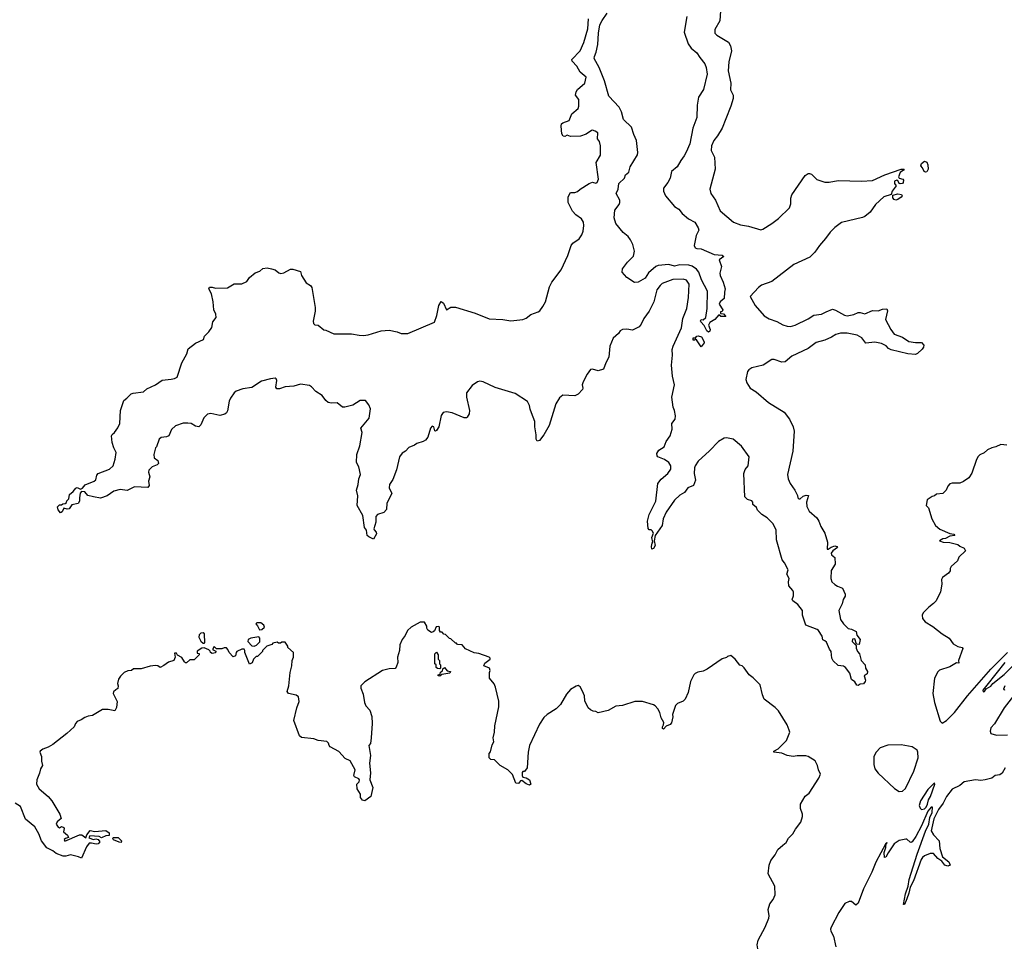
# Model space of a CAD drawing. Extents: x 2239831 to 2395310, y 665973 to 772585.
# Tile 6 of 144: x 2261157 to 2270057, y 694171 to 702546. Entities that reach past the tile are written whole.
import ezdxf

# ---------------------------------------------------------------- set-up
doc = ezdxf.new("R2010")
doc.units = 0

msp = doc.modelspace()

# ---------------------------------------------------------------- linework, layer by layer
at = {"layer": '0CON20XD'}
for points in [[(2267185.8, 702575), (2267163.2, 702435), (2267198.5, 702328.5), (2267225, 702288.8), (2267277.5, 702247.5), (2267303.6, 702203.6), (2267348.5, 702148.5), (2267361.8, 702115), (2267370.9, 702055), (2267338.4, 701915), (2267293.8, 701846.2), (2267278.8, 701775), (2267277.4, 701662.6), (2267239.7, 701565), (2267214.2, 701425), (2267181.6, 701348.4), (2267163.8, 701315), (2267131.5, 701275), (2267100.4, 701215), (2267046.8, 701175), (2267037.5, 701115), (2267015, 701074.3), (2266976.8, 701025), (2266974.7, 700995), (2266995, 700955.5), (2267075, 700857.8), (2267114.5, 700835), (2267145.9, 700795.9), (2267203.1, 700745), (2267260, 700715), (2267290, 700665), (2267295.7, 700645), (2267271.1, 700595), (2267254.4, 700505), (2267262, 700485), (2267277.1, 700477.1), (2267316, 700476), (2267435, 700424.4), (2267505, 700419.2), (2267522.5, 700405), (2267480, 700375), (2267499.4, 700315), (2267485.4, 700255), (2267486.9, 700235), (2267514.4, 700175), (2267533.1, 700115), (2267527.1, 700082.9), (2267523.1, 700025), (2267489.2, 699995), (2267480, 699975), (2267512.5, 699925), (2267505, 699910), (2267490, 699905), (2267491.7, 699891.7), (2267517, 699887), (2267540, 699865), (2267493.3, 699863.3), (2267475, 699880), (2267441.2, 699835), (2267395, 699810), (2267382.5, 699785), (2267397.9, 699745), (2267395, 699731.2), (2267383.3, 699723.3), (2267367.5, 699735), (2267345, 699783.3), (2267312.5, 699815), (2267310, 699825), (2267315, 699836.2), (2267335, 699833.3), (2267359.2, 699855), (2267370, 699935), (2267373.7, 700093.7), (2267318.6, 700195), (2267294.2, 700265), (2267275, 700290.4), (2267235, 700317.3), (2267205, 700327.7), (2267125, 700330), (2267075, 700319.1), (2267025, 700333.8), (2266926.6, 700323.4), (2266905.7, 700314.3), (2266841.4, 700258.6), (2266810.7, 700209.3), (2266746.5, 700173.5), (2266715, 700172), (2266644.8, 700214.8), (2266602.4, 700265), (2266605, 700292.9), (2266651.5, 700355), (2266705, 700410), (2266713.8, 700455), (2266698.2, 700515), (2266678.5, 700555), (2266655.7, 700585.8), (2266611.7, 700621.7), (2266544.7, 700704.7), (2266529.6, 700755), (2266535, 700826), (2266575.3, 700874.7), (2266581.1, 700895), (2266580.6, 700915), (2266549.4, 700975), (2266566.5, 701013.5), (2266573.4, 701066.6), (2266622.5, 701115), (2266631.9, 701145), (2266661.7, 701168.3), (2266674.7, 701215), (2266741.3, 701325), (2266743.9, 701345), (2266730.4, 701455), (2266707.9, 701507.9), (2266685.7, 701575.7), (2266615, 701645.5), (2266595, 701714.2), (2266574.7, 701755), (2266481.5, 701855), (2266442.9, 701995), (2266395, 702113.5), (2266348.8, 702195), (2266351.4, 702215), (2266368.3, 702251.7), (2266382.7, 702322.7), (2266388.8, 702425), (2266401.1, 702498.9), (2266420.5, 702539.5), (2266468.1, 702605)], [(2267490, 702625), (2267484, 702535), (2267441.2, 702458.8), (2267441.2, 702425), (2267457.5, 702405), (2267562, 702342), (2267580.5, 702310.5), (2267589.2, 702265), (2267565.7, 702165), (2267560.8, 702085), (2267583.9, 701973.9), (2267581.7, 701911.7), (2267606.2, 701865), (2267606, 701835), (2267586, 701765), (2267540.7, 701650.7), (2267506, 701565), (2267464.3, 701495.7), (2267431.2, 701455), (2267410, 701405), (2267406.7, 701365), (2267435.8, 701305), (2267444.1, 701195.9), (2267394, 701015), (2267402.5, 700975), (2267446.7, 700915), (2267489.3, 700819.3), (2267610, 700715), (2267670.9, 700690.9), (2267745, 700680.8), (2267855, 700648), (2267875, 700653.8), (2267955, 700704.2), (2268015, 700748.8), (2268114.1, 700845.9), (2268128.3, 700881.7), (2268126.4, 700933.6), (2268136.4, 700963.6), (2268255, 701137.5), (2268283, 701157), (2268297, 701157), (2268315, 701150), (2268363, 701103), (2268435, 701076.7), (2268473, 701077), (2268555, 701093.3), (2268765, 701088), (2268865, 701092), (2268977.5, 701145), (2269125, 701196.2), (2269150, 701195), (2269146.2, 701185), (2269115.8, 701164.2), (2269098.8, 701125), (2269105, 701112.5), (2269138.8, 701105), (2269144, 701095), (2269142, 701075), (2269135, 701066.2), (2269115, 701061.2), (2269106.2, 701066.2), (2269094, 701094), (2269085, 701096), (2269063.8, 701086.2), (2269063.3, 701065), (2269078.8, 701045), (2269044.3, 700995), (2269033.3, 700966.7), (2268967.5, 700945), (2268892.5, 700875), (2268845, 700807.5), (2268795, 700767.5), (2268775, 700757.5), (2268585, 700713.8), (2268525, 700668.8), (2268481.2, 700625), (2268440.9, 700569.1), (2268385, 700506.7), (2268343.3, 700445), (2268299.1, 700400.9), (2268155, 700334.4), (2267955, 700181.2), (2267863, 700147), (2267835, 700126.7), (2267760, 700045), (2267805, 699963.3), (2267885, 699868.8), (2267932.1, 699842.1), (2267999.1, 699819.1), (2268055, 699787.1), (2268095, 699775.6), (2268125, 699773.3), (2268165, 699786.5), (2268285, 699843.8), (2268335, 699876.2), (2268405.3, 699884.7), (2268445, 699906.9), (2268505, 699928.6), (2268531.1, 699921.1), (2268612.5, 699875), (2268635, 699870), (2268695, 699882.5), (2268735, 699899.2), (2268755, 699900), (2268795, 699888.6), (2268865, 699917.8), (2268915.6, 699914.4), (2268955, 699928.9), (2268995, 699932.5), (2269000, 699915), (2268982.5, 699835), (2269030, 699745), (2269060, 699705), (2269135, 699678.1), (2269195, 699637.5), (2269255, 699629.2), (2269309.3, 699629.3), (2269330, 699605), (2269327.5, 699585), (2269315, 699567.5), (2269271.2, 699528.8), (2269255, 699521.2), (2269185, 699525.8), (2269033.4, 699563.4), (2269010, 699575), (2268987.3, 699597.3), (2268945, 699618.8), (2268885, 699631.2), (2268805, 699622.5), (2268769.7, 699669.7), (2268726.7, 699695), (2268635, 699711.5), (2268575, 699712.9), (2268535, 699701.4), (2268494.2, 699675.8), (2268435, 699650), (2268355, 699628), (2268285, 699573.1), (2268135, 699505.8), (2268075, 699454.2), (2268045, 699449.4), (2267976.1, 699473.9), (2267955, 699473.8), (2267875.9, 699424.1), (2267775, 699400), (2267748.3, 699381.7), (2267736.7, 699365), (2267720, 699295), (2267728.8, 699265), (2267760.8, 699215), (2267812.4, 699182.4), (2267925, 699086), (2268067.7, 698997.7), (2268116, 698935), (2268147.3, 698867.3), (2268155.8, 698825.8), (2268145.7, 698645), (2268096.2, 698435), (2268104.2, 698395), (2268122, 698355), (2268163.6, 698293.6), (2268187, 698247), (2268190, 698225), (2268200, 698215), (2268210, 698215), (2268239.2, 698240.8), (2268265, 698247.5), (2268287.5, 698245), (2268267.5, 698185), (2268272.5, 698145), (2268292.5, 698105), (2268362.5, 698045), (2268380, 698015), (2268397.5, 697965), (2268433.3, 697905), (2268457.5, 697825), (2268455, 697760), (2268465, 697760), (2268490.5, 697779.5), (2268525, 697789.2), (2268542.5, 697785), (2268547.5, 697775), (2268506.7, 697745), (2268490, 697725), (2268495, 697710), (2268523.3, 697685), (2268528.6, 697625), (2268493, 697567), (2268488.8, 697495), (2268496.4, 697466.4), (2268525, 697440), (2268547.5, 697425), (2268595, 697407.5), (2268617.5, 697355), (2268617.5, 697335), (2268600, 697305), (2268592, 697265), (2268560, 697205), (2268575.8, 697125), (2268602, 697085)], [(2266212.5, 700565), (2266237.7, 700602.3), (2266250, 700635), (2266256.7, 700685), (2266252.5, 700715), (2266233.3, 700745), (2266182.1, 700782.1), (2266154.4, 700814.4), (2266112.9, 700895), (2266113.8, 700943.8), (2266135, 700982.9), (2266175, 700984), (2266197.7, 700992.3), (2266222.5, 701015), (2266305, 701066.7), (2266335, 701077.5), (2266365, 701070), (2266377.5, 701075), (2266387.5, 701105), (2266367.5, 701255), (2266407, 701323), (2266407.5, 701405), (2266397.5, 701445), (2266378.3, 701468.3), (2266382.5, 701525), (2266359.5, 701539.5), (2266335, 701548.8), (2266325, 701546.2), (2266277.7, 701512.3), (2266225, 701494), (2266135, 701491.2), (2266105, 701502.5), (2266085, 701490), (2266070, 701495), (2266056.7, 701515), (2266050, 701585), (2266054.2, 701605), (2266064.5, 701615.5), (2266123.8, 701635), (2266147.5, 701695), (2266205.8, 701745), (2266211.4, 701765), (2266209.4, 701825), (2266181.2, 701865), (2266185.8, 701894.2), (2266198.8, 701915), (2266265, 701972.5), (2266277, 702027), (2266222.1, 702072.1), (2266192, 702125), (2266151.2, 702171.2), (2266146.7, 702185), (2266222, 702265), (2266255, 702340), (2266290.7, 702465), (2266298.4, 702555)], [(2269345, 701169.1), (2269332.2, 701175), (2269318.3, 701208.3), (2269302.9, 701225), (2269307.5, 701245), (2269335, 701268.8), (2269355, 701258.8), (2269366.7, 701235), (2269368.5, 701195), (2269355, 701171.8), (2269345, 701169.1)], [(2269075, 700914.4), (2269060.2, 700920.2), (2269047.5, 700935), (2269049.3, 700960.7), (2269095, 700971.4), (2269126.2, 700965), (2269132.5, 700955), (2269125, 700941.4), (2269095, 700920), (2269075, 700914.4)], [(2268602, 697085), (2268645, 697043.8), (2268675, 697037.5), (2268717.5, 697015), (2268723, 696983), (2268752.5, 696945), (2268745, 696900), (2268721.7, 696901.7), (2268705, 696950), (2268683.6, 696946.4), (2268682.5, 696925), (2268718.3, 696888.3), (2268717.5, 696865), (2268730, 696835), (2268746.7, 696815), (2268763.3, 696755), (2268797.5, 696715), (2268802.5, 696685), (2268820, 696655), (2268817.5, 696635), (2268790, 696615), (2268802.5, 696575), (2268800, 696565), (2268785, 696542.5), (2268755, 696538.8), (2268735, 696527.5), (2268725, 696530), (2268705, 696562.5), (2268673.9, 696583.9), (2268660.7, 696640.7), (2268620.9, 696690.9), (2268601.9, 696701.9), (2268555, 696709.2), (2268510.5, 696750.5), (2268497.5, 696775), (2268491.2, 696835), (2268475.8, 696855.8), (2268448.8, 696918.8), (2268435, 696932.5), (2268415, 696940), (2268410, 696975), (2268377.5, 697025), (2268365.8, 697035.8), (2268262.5, 697075), (2268233.3, 697165), (2268233.3, 697205), (2268189.5, 697259.5), (2268143.6, 697293.6), (2268137.5, 697305), (2268151.7, 697338.3), (2268151.7, 697371.7), (2268146.4, 697386.4), (2268108.3, 697428.3), (2268106.7, 697465), (2268113.3, 697495), (2268091.2, 697535), (2268102.5, 697575), (2268068.3, 697638.3), (2268050, 697665), (2267997.5, 697845), (2267994, 697935), (2267965, 697992.5), (2267912.5, 698045), (2267865, 698072.5), (2267825, 698112.5), (2267816.4, 698136.4), (2267782.5, 698165), (2267782.5, 698185), (2267775, 698197.5), (2267735, 698210), (2267712.5, 698235), (2267702.5, 698445), (2267715, 698480), (2267742.5, 698515), (2267750, 698595), (2267682.4, 698692.4), (2267605, 698756.2), (2267545, 698768), (2267525, 698764), (2267473.3, 698735), (2267392.1, 698647.9), (2267289.2, 698555), (2267262, 698515), (2267255.8, 698495), (2267254, 698445), (2267263.8, 698385), (2267247.5, 698335), (2267196.7, 698315), (2267165, 698273.3), (2267125, 698250), (2267075, 698203.3), (2267000.6, 698095), (2266972.7, 698035), (2266965.3, 697974.7), (2266902, 697885), (2266892.5, 697835), (2266899.2, 697795), (2266885, 697767.5), (2266870, 697760), (2266866.7, 697785), (2266872, 697815), (2266880, 697825), (2266870, 697865), (2266884.2, 697905), (2266875, 697926), (2266865, 697934), (2266845, 697936.7), (2266836.1, 697946.1), (2266832.5, 698015), (2266845.6, 698075), (2266907.5, 698195), (2266923.8, 698355), (2266955, 698394), (2267016.4, 698443.6), (2267040.8, 698485), (2267040.8, 698515), (2267025, 698543.8), (2266985, 698570.8), (2266925, 698594), (2266917.5, 698605), (2266915.7, 698625), (2266935, 698654.2), (2266982, 698685), (2267000, 698735), (2267035.7, 698785), (2267055.7, 698845), (2267052, 698895), (2267082, 698935), (2267084, 698965), (2267076.7, 699013.3), (2267064, 699045), (2267051.1, 699135), (2267075.7, 699245.7), (2267057.5, 699325), (2267046.9, 699425), (2267056.9, 699515), (2267055.6, 699565), (2267061.9, 699595), (2267138.3, 699761.7), (2267150, 699845), (2267185.6, 699935), (2267202.2, 700035), (2267208.1, 700155), (2267185, 700192.5), (2267155, 700200), (2267061.7, 700198.3), (2266965, 700160.8), (2266945.8, 700145), (2266917.1, 700105), (2266888.9, 699995), (2266873.9, 699966.1), (2266847.2, 699912.8), (2266796.7, 699845), (2266774.6, 699795), (2266755, 699771.1), (2266695, 699739.2), (2266645, 699748), (2266604.4, 699745.6), (2266585, 699733.8), (2266568.7, 699711.3), (2266520.9, 699669.1), (2266491.4, 699595), (2266480.6, 699495), (2266454.2, 699445), (2266433.9, 699386.1), (2266385, 699373.3), (2266335, 699386.2), (2266317, 699383), (2266285, 699342.5), (2266248.3, 699271.7), (2266241.2, 699245), (2266246.7, 699215), (2266242.5, 699205), (2266205, 699162.5), (2266175, 699147.5), (2266065, 699152.5), (2266035, 699127.5), (2266004, 699075), (2265941.2, 698878.8), (2265895, 698792.5), (2265855, 698742.5), (2265835, 698737.5), (2265823.6, 698753.6), (2265826.4, 698793.6), (2265813.3, 698865), (2265813.3, 698915), (2265783.8, 698993.8), (2265770, 699025), (2265765, 699060), (2265746.4, 699096.4), (2265636.1, 699166.1), (2265455, 699221.2), (2265345, 699274), (2265315, 699278), (2265295, 699273.8), (2265245, 699238.8), (2265196.2, 699175), (2265194, 699135), (2265221.2, 699015), (2265218.8, 698985), (2265202.5, 698955), (2265195, 698947.5), (2265175, 698946.7), (2265065, 698993.8), (2265015, 699002), (2264985, 698996.2), (2264965, 698968.8), (2264946.4, 698865), (2264925, 698832.5), (2264915, 698826.7), (2264910.5, 698830.5), (2264898.8, 698865), (2264885, 698873.3), (2264868.8, 698855), (2264845.9, 698774.1), (2264823.9, 698746.1), (2264805, 698733.3), (2264745, 698716.7), (2264725, 698700), (2264675, 698678.8), (2264645, 698646.7), (2264615, 698628.8), (2264590, 698595), (2264562.3, 698477.7), (2264529.1, 698390.9), (2264500, 698345), (2264496.7, 698315), (2264520, 698265), (2264475, 698177.5), (2264471.1, 698118.9), (2264448.2, 698091.8), (2264390, 698075), (2264376.7, 698055), (2264376.4, 698003.6), (2264357.5, 697945), (2264360, 697935), (2264380, 697915), (2264381.7, 697898.3), (2264355, 697850), (2264311.7, 697871.7), (2264297.5, 697885), (2264291.7, 697931.7), (2264272.5, 697955), (2264256.7, 698065), (2264208, 698155), (2264211.7, 698241.7), (2264200, 698295), (2264215.9, 698344.1), (2264221.2, 698395), (2264238.6, 698435), (2264221.2, 698505), (2264200, 698545), (2264202.5, 698615), (2264231.9, 698695), (2264251.4, 698815), (2264240.8, 698855), (2264316, 698945), (2264328.3, 699028.3), (2264313.8, 699065), (2264283, 699103), (2264235, 699102.9), (2264167.4, 699062.6), (2264095, 699042.9), (2264075, 699042.9), (2264025, 699082.9), (2263975, 699078.8), (2263945, 699087.5), (2263923.5, 699105), (2263889.7, 699149.7), (2263834.8, 699184.8), (2263795, 699228.5), (2263775, 699239.6), (2263695, 699250.8), (2263634.6, 699234.6), (2263555, 699228.5), (2263505, 699209.5), (2263479.4, 699209.4), (2263470.6, 699225), (2263481.4, 699285), (2263475, 699301.2), (2263465, 699306.7), (2263425, 699301.5), (2263342.2, 699277.8), (2263255, 699222.5), (2263175, 699208.8), (2263112.3, 699187.7), (2263094.4, 699175), (2263061.1, 699125), (2263050.9, 699099.1), (2263035, 699011.2), (2263025, 698991.4), (2263010.6, 698979.4), (2262965, 698968.5), (2262885, 698985.8), (2262855, 698980), (2262821.3, 698948.7), (2262794.2, 698885.8), (2262775, 698867.5), (2262745, 698873.3), (2262705, 698897.1), (2262675, 698900), (2262635, 698900), (2262565, 698875.7), (2262528.3, 698841.7), (2262504.1, 698785.9), (2262485, 698776.2), (2262435, 698770), (2262417.5, 698755), (2262393.6, 698686.4), (2262383.3, 698675), (2262370, 698615), (2262373.3, 698585), (2262405, 698562.5), (2262411.2, 698535), (2262398.3, 698521.7), (2262355, 698503.8), (2262323.3, 698475), (2262321.2, 698455), (2262333.8, 698415), (2262320, 698375), (2262326.2, 698335), (2262313.6, 698316.4), (2262195, 698324), (2262128.3, 698291.7), (2262065, 698298.6), (2262006.7, 698283.3), (2261947.7, 698242.3), (2261887.9, 698222.1), (2261824, 698234), (2261772.5, 698245), (2261745, 698280), (2261715, 698282.5), (2261703, 698267), (2261696, 698225), (2261698.6, 698195), (2261685, 698172.9), (2261627.5, 698162.5), (2261603.9, 698126.1), (2261585, 698122), (2261555, 698130), (2261540.7, 698099.3), (2261525, 698087.5), (2261503.3, 698115), (2261498.3, 698141.7), (2261515, 698160), (2261535, 698160), (2261545, 698170), (2261567, 698173), (2261578.3, 698181.7), (2261583, 698197), (2261600, 698215), (2261607.5, 698255), (2261639.2, 698280.8), (2261665, 698312.5), (2261675, 698316.7), (2261707, 698303), (2261725, 698312.5), (2261749.3, 698340.7), (2261830, 698375), (2261845, 698387.5), (2261855, 698430), (2261866.1, 698443.9), (2261967.5, 698485), (2262000, 698515), (2262020, 698575), (2262027.5, 698635), (2262006.2, 698675), (2261992.5, 698725), (2261986.7, 698785), (2261992, 698798), (2262014, 698816), (2262044.1, 698855.9), (2262062, 698895), (2262066.4, 699013.6), (2262096.4, 699103.6), (2262125.9, 699124.1), (2262163.3, 699165), (2262181.2, 699171.2), (2262275, 699183.8), (2262305, 699210.8), (2262385, 699246.9), (2262445, 699289.4), (2262524.2, 699295.8), (2262557.3, 699302.7), (2262580, 699315), (2262622, 699445), (2262666.2, 699525), (2262679.5, 699570.5), (2262746.4, 699623.6), (2262816.7, 699655), (2262827.5, 699685), (2262866.4, 699723.6), (2262892.5, 699765), (2262902.5, 699815), (2262932.5, 699855), (2262930, 699885), (2262910, 699925), (2262906.2, 699995), (2262889.3, 700069.3), (2262866.7, 700115), (2262870.7, 700129.3), (2262895, 700128.8), (2262925, 700118.8), (2263035, 700122.5), (2263095, 700160), (2263165, 700157.5), (2263209.5, 700180.5), (2263233.8, 700215), (2263285, 700258), (2263325.7, 700274.3), (2263355, 700296.2), (2263393.6, 700303.6), (2263433.9, 700293.9), (2263465, 700286.7), (2263499.3, 700259.3), (2263516.4, 700253.6), (2263545, 700257.5), (2263605, 700292.5), (2263625, 700292.5), (2263695, 700270), (2263702.5, 700235), (2263746.4, 700166.4), (2263785, 700142.5), (2263796.1, 700126.1), (2263828, 699945), (2263827.7, 699912.3), (2263809.3, 699820.7), (2263811.7, 699801.7), (2263825, 699787.5), (2263855, 699783.8), (2263905, 699742.5), (2263925, 699740), (2263995, 699706.7), (2264155, 699706.2), (2264225, 699693.8), (2264265, 699693.3), (2264305, 699697.5), (2264425, 699733.3), (2264495, 699740), (2264570, 699725), (2264605, 699711.2), (2264665, 699711.2), (2264905, 699812), (2264926.9, 699873.1), (2264945, 699963.8), (2264965, 700000), (2264986.2, 699985), (2265015, 699922.5), (2265055, 699948.8), (2265095, 699949.2), (2265275, 699892.5), (2265401.2, 699841.2), (2265525, 699835.6), (2265595, 699824.4), (2265703.2, 699836.8), (2265735, 699848.6), (2265777.4, 699882.6), (2265842.5, 699905), (2265856.7, 699915), (2265885.8, 699954.2), (2265908.8, 699995), (2265945, 700132.5), (2265966.7, 700175), (2266050, 700285), (2266110, 700415), (2266140, 700505), (2266157.5, 700525), (2266212.5, 700565)], [(2267315, 699590), (2267275, 699652.5), (2267265, 699660), (2267255, 699650), (2267245, 699650), (2267245, 699670), (2267265, 699670), (2267277.5, 699685), (2267290.5, 699689.5), (2267319.7, 699679.7), (2267344.2, 699635), (2267344.2, 699625), (2267315, 699590)], [(2270079.3, 698699.3), (2270025, 698707.5), (2269980, 698685), (2269945, 698677.5), (2269905, 698657.5), (2269875, 698630), (2269835, 698612.5), (2269820.7, 698599.3), (2269805, 698570), (2269763.9, 698446.1), (2269735, 698406.7), (2269688.3, 698371.7), (2269655, 698357.5), (2269585, 698357.5), (2269565, 698350), (2269545, 698330), (2269530, 698295), (2269500, 698265), (2269443, 698257), (2269427, 698243), (2269403, 698237), (2269360, 698205), (2269350, 698155), (2269370, 698135), (2269402.5, 698035), (2269433.9, 697973.9), (2269475, 697940), (2269565, 697902.5), (2269600, 697895), (2269610, 697885), (2269565, 697877.5), (2269525, 697856.7), (2269500, 697855), (2269470, 697835), (2269503.6, 697823.6), (2269565, 697820), (2269635, 697803.3), (2269655, 697786.7), (2269695, 697770), (2269706.2, 697745), (2269645, 697687.5), (2269632.5, 697655), (2269577.5, 697605), (2269567.5, 697585), (2269567.5, 697565), (2269552.5, 697545), (2269497.5, 697505), (2269487.5, 697485), (2269492.5, 697445), (2269478.8, 697375), (2269440, 697295), (2269415, 697270), (2269373, 697237), (2269323.3, 697185), (2269313.8, 697165), (2269316.7, 697135), (2269342.5, 697105), (2269410.5, 697060.5), (2269494.2, 696994.2), (2269557.5, 696955), (2269595, 696903.8), (2269635, 696880), (2269675, 696872.5), (2269683, 696863), (2269642.5, 696755), (2269645, 696730), (2269625, 696732.5), (2269565, 696696.2), (2269471.7, 696668.3), (2269455, 696652.5), (2269425.9, 696594.1), (2269410, 696455), (2269425.9, 696375.9), (2269478, 696205), (2269495, 696188.8), (2269535, 696210.5), (2269605, 696285.5), (2269724.1, 696435.9), (2269935.4, 696675), (2270083.9, 696825)], [(2267829.1, 694149.1), (2267822.5, 694185), (2267831.8, 694225), (2267894.3, 694345), (2267927.5, 694425), (2267930.8, 694445), (2267922.5, 694505), (2267935.8, 694555), (2267966, 694595), (2267986.2, 694635), (2267981.2, 694715), (2267923.3, 694825), (2267931.2, 694905), (2267946.2, 694945), (2267985, 694996.2), (2268008, 695045), (2268055, 695086.2), (2268085, 695110), (2268105, 695148.8), (2268145, 695186.7), (2268169.5, 695230.5), (2268217.7, 695292.3), (2268233, 695343), (2268233.3, 695365), (2268213.3, 695415), (2268213.3, 695455), (2268255, 695527.5), (2268292.5, 695555), (2268379.7, 695690.3), (2268393.6, 695726.4), (2268376, 695765), (2268368.8, 695805), (2268348.3, 695848.3), (2268285, 695887.5), (2268263, 695893), (2268185, 695893.3), (2268147, 695887), (2268095, 695896.7), (2268045, 695916.7), (2267972.5, 695925), (2267973.3, 695935), (2268013.9, 695956.1), (2268088.3, 696031.7), (2268116.7, 696105), (2268112.5, 696125), (2268093.6, 696173.6), (2268015, 696300), (2267985, 696330), (2267885.9, 696405.9), (2267870, 696445), (2267848.8, 696535), (2267787.7, 696597.7), (2267750, 696625), (2267705, 696687.5), (2267686.1, 696706.1), (2267665, 696712.5), (2267625, 696767.5), (2267585, 696800), (2267555, 696790), (2267545, 696780), (2267505, 696770), (2267370, 696675), (2267335, 696657.5), (2267285, 696647.5), (2267263, 696637), (2267250, 696625), (2267220, 696565), (2267200, 696465), (2267172.5, 696405), (2267155, 696387.5), (2267103.9, 696366.1), (2267083.9, 696346.1), (2267056.7, 696265), (2267058.8, 696245), (2267048.3, 696191.7), (2267035, 696176.2), (2267000.7, 696159.3), (2266975, 696133.3), (2266968.3, 696138.3), (2266967.5, 696155), (2266977, 696173), (2266977.5, 696195), (2266956.2, 696235), (2266943.3, 696285), (2266925, 696317.5), (2266900, 696345), (2266885, 696352.5), (2266785, 696382.5), (2266717, 696383), (2266605, 696347.5), (2266545, 696342.5), (2266475, 696302.5), (2266385, 696282.5), (2266365, 696292.5), (2266340, 696295), (2266315, 696307.5), (2266296.4, 696326.4), (2266265, 696390), (2266263.3, 696435), (2266245, 696477.5), (2266222.5, 696515), (2266205, 696527.5), (2266186.7, 696523.3), (2266135, 696492.5), (2266099.3, 696450.7), (2266045, 696357.5), (2266005, 696317.5), (2265925, 696267.5), (2265895, 696237.5), (2265855, 696177.5), (2265763.8, 695985), (2265751.2, 695925), (2265742.5, 695785), (2265718.3, 695751.7), (2265705, 695750), (2265698.3, 695741.7), (2265697.5, 695715), (2265705, 695700), (2265735, 695693.3), (2265766.2, 695675), (2265776.7, 695635), (2265765, 695627.5), (2265735, 695638.8), (2265695, 695670), (2265683.6, 695666.4), (2265665, 695642.5), (2265640, 695645), (2265610, 695725), (2265570, 695765), (2265500, 695805), (2265447, 695857), (2265415, 695860), (2265400, 695875), (2265400, 695915), (2265411.7, 695928.3), (2265428.3, 695991.7), (2265441.7, 696018.3), (2265437.5, 696055), (2265447.5, 696105), (2265450, 696165), (2265486.7, 696335), (2265486.4, 696386.4), (2265456.4, 696513.6), (2265445, 696542.5), (2265403.3, 696595), (2265402.5, 696645), (2265410, 696665), (2265402.5, 696685), (2265352.5, 696705), (2265360.5, 696729.5), (2265410, 696765), (2265410, 696775), (2265400, 696785), (2265307, 696817), (2265265, 696822.5), (2265185, 696860), (2265157, 696897), (2265115, 696900), (2265105, 696910), (2265095, 696910), (2265055, 696950), (2265041.7, 696951.7), (2265005, 696990), (2264991.7, 696991.7), (2264975, 697010), (2264961.7, 697011.7), (2264950, 697025), (2264950, 697055), (2264945, 697060), (2264921.7, 697058.3), (2264906.4, 697023.6), (2264895, 697012.5), (2264878.3, 697008.3), (2264847, 697027), (2264837.5, 697045), (2264837.5, 697065), (2264815, 697100), (2264775, 697100), (2264693.6, 697056.4), (2264662.5, 697025), (2264641.2, 696978.8), (2264613.3, 696945), (2264593.9, 696896.1), (2264590, 696845), (2264573, 696783), (2264573.3, 696735), (2264560, 696695), (2264549.3, 696680.7), (2264495, 696680), (2264435, 696663.3), (2264275, 696561.2), (2264241.2, 696525), (2264238.8, 696505), (2264261.2, 696451.2), (2264273.8, 696375), (2264286.7, 696345), (2264320, 696305), (2264339.5, 696249.5), (2264343.8, 696185), (2264334.1, 696055.9), (2264328.8, 696005), (2264313.3, 695985), (2264326.7, 695895), (2264317.5, 695825), (2264328.6, 695738.6), (2264321.2, 695675), (2264350, 695605), (2264330, 695525), (2264275, 695486.7), (2264255, 695492.5), (2264236.7, 695515), (2264237, 695547), (2264207.5, 695595), (2264203.3, 695635), (2264223.6, 695656.4), (2264226.7, 695675), (2264222.5, 695685), (2264183.9, 695703.9), (2264177.5, 695715), (2264188.8, 695765), (2264145, 695846.7), (2264098.6, 695868.6), (2264040.3, 695930.3), (2263963.6, 695973.6), (2263952.5, 695985), (2263947, 696007), (2263931.7, 696021.7), (2263855, 696030), (2263815, 696046), (2263705, 696056.7), (2263685, 696072.5), (2263633, 696213), (2263662, 696325), (2263682.5, 696385), (2263675.5, 696425.5), (2263655, 696440), (2263586.4, 696456.4), (2263573.6, 696473.6), (2263590, 696525), (2263600, 696645), (2263617.5, 696705), (2263620, 696755), (2263630, 696785), (2263630, 696825), (2263581.7, 696871.7), (2263580, 696885), (2263555, 696920), (2263525, 696920), (2263515, 696910), (2263495, 696910), (2263485, 696920), (2263445, 696910), (2263435, 696900), (2263390, 696885), (2263350, 696845), (2263350, 696835), (2263305, 696790), (2263295, 696790), (2263270, 696765), (2263256.4, 696733.6), (2263235, 696722.5), (2263192.5, 696825), (2263192.5, 696845), (2263185, 696857.5), (2263165, 696857.5), (2263120, 696835), (2263112.5, 696825), (2263107.5, 696795), (2263085, 696787.5), (2263050, 696825), (2263037.5, 696855), (2263025, 696867.5), (2263005, 696870), (2262985, 696860), (2262935, 696860), (2262915, 696880), (2262900, 696855), (2262928.3, 696838.3), (2262927, 696823), (2262895, 696817.5), (2262882.5, 696825), (2262878.3, 696838.3), (2262865, 696850), (2262825, 696870), (2262803, 696867), (2262761.7, 696838.3), (2262761.7, 696821.7), (2262778.3, 696818.3), (2262780, 696805), (2262735, 696760), (2262695, 696760), (2262665, 696732.5), (2262655, 696733.3), (2262645, 696743.3), (2262620.8, 696780.8), (2262581.7, 696801.7), (2262575, 696820), (2262555, 696820), (2262562.5, 696785), (2262550, 696755), (2262500.5, 696739.5), (2262460.9, 696709.1), (2262425, 696690), (2262405, 696706.7), (2262385, 696707.5), (2262337, 696703), (2262255, 696680), (2262185, 696680), (2262167, 696663), (2262135, 696660), (2262100, 696645), (2262067, 696613), (2262050, 696585), (2262040, 696545), (2262047.5, 696525), (2262045, 696500), (2262025, 696490), (2262005, 696470), (2262000, 696455), (2262037, 696383), (2262031.7, 696328.3), (2262015, 696300), (2261955, 696310), (2261905, 696310), (2261815, 696257.5), (2261775, 696252.5), (2261745, 696240), (2261713.3, 696216.7), (2261675, 696202.5), (2261660, 696185), (2261647.5, 696155), (2261582.5, 696095), (2261456, 695994), (2261415, 695970), (2261365, 695952.5), (2261342.5, 695935), (2261337.5, 695925), (2261353.3, 695885), (2261353.8, 695845), (2261363.3, 695805), (2261343.8, 695775), (2261336.2, 695735), (2261311.2, 695675), (2261308, 695635), (2261333.3, 695593.3), (2261413.8, 695525), (2261446, 695485), (2261518.8, 695365)], [(2263325, 697030), (2263345, 697033.3), (2263370, 697055), (2263364, 697075), (2263335, 697094), (2263300, 697095), (2263290, 697085), (2263307.1, 697067.1), (2263325, 697030)], [(2262825, 696910), (2262830, 696915), (2262827.5, 696995), (2262815, 697003.3), (2262795, 697002.5), (2262777.5, 696985), (2262776.7, 696965), (2262795, 696930), (2262815, 696910), (2262825, 696910)], [(2263275, 696883.3), (2263298.3, 696891.7), (2263326.1, 696923.9), (2263326.7, 696955), (2263317, 696967), (2263245, 696956.2), (2263222.5, 696945), (2263217.5, 696925), (2263255, 696886.7), (2263275, 696883.3)], [(2264955, 696680), (2264931.7, 696681.7), (2264921.7, 696691.7), (2264920, 696715), (2264910, 696725), (2264910, 696815), (2264925, 696830), (2264940, 696805), (2264940, 696765), (2264950, 696755), (2264950, 696725), (2264960, 696715), (2264960, 696685), (2264955, 696680)], [(2270062.6, 696737.4), (2269898, 696532), (2269863.8, 696485), (2269865, 696470), (2269877.5, 696475), (2269893, 696497), (2269935, 696523.3), (2269952.3, 696547.7), (2270055, 696628.8), (2270135, 696706)], [(2270395, 696764.6), (2270054.2, 696325.8), (2269967.6, 696182.4), (2269935.4, 696145), (2269927.7, 696115), (2269935, 696094.4), (2269985, 696078.9), (2270085, 696081.1)], [(2264955, 696613.3), (2264940, 696615), (2264940, 696625), (2264958.3, 696631.7), (2264961.7, 696648.3), (2264978.3, 696661.7), (2264981.7, 696678.3), (2264995, 696690), (2265021.7, 696661.7), (2265050, 696655), (2265045, 696640), (2264972.5, 696627.5), (2264955, 696613.3)], [(2270062.5, 696525), (2270050, 696495), (2270055, 696490), (2270065, 696493.3)], [(2269105, 695571.4), (2269135, 695572.9), (2269162.8, 695597.2), (2269239.6, 695755), (2269277.7, 695875), (2269275.5, 695925), (2269268.9, 695945), (2269225, 695974.1), (2269125, 695992.1), (2269005, 695990.4), (2268935, 695963.3), (2268897.5, 695925), (2268877.6, 695885), (2268878, 695815), (2268885.7, 695775), (2268917.6, 695735), (2269065, 695597.5), (2269105, 695571.4)], [(2270063.3, 695785), (2270037.5, 695735), (2270015, 695721.2), (2269975, 695713.8), (2269945, 695692), (2269882.5, 695675)], [(2269882.5, 695675), (2269845, 695670), (2269795, 695676.9), (2269695, 695656.9), (2269654.4, 695625.6), (2269585, 695590), (2269534.7, 695525.3), (2269503.5, 695465), (2269461.8, 695408.2), (2269418.3, 695321.7), (2269395.8, 695215), (2269417.2, 695177.2), (2269468.9, 695125), (2269473.5, 695055), (2269499.3, 694979.3), (2269553.8, 694935), (2269566.7, 694905), (2269545, 694896.7), (2269520, 694905), (2269491.4, 694941.4), (2269455, 694964), (2269415, 695010), (2269385, 695011.2), (2269335, 694987.1), (2269315.8, 694974.2), (2269304.3, 694955.8), (2269235, 694762.5), (2269206.2, 694705), (2269195, 694652), (2269175, 694600), (2269155, 694550), (2269145, 694550), (2269164.6, 694645), (2269187.5, 694715), (2269197.3, 694775), (2269267.7, 695002.3), (2269345, 695212.5), (2269374.1, 695275.9), (2269383.8, 695335), (2269405, 695380), (2269407, 695427), (2269395, 695430), (2269365, 695392.5), (2269308.9, 695261.1), (2269257.3, 695162.7), (2269225, 695116.2), (2269215, 695110), (2269205, 695113.3), (2269175, 695138.8), (2269165, 695140), (2269105, 695127.5), (2269061.8, 695098.2), (2269006.9, 695015), (2268985, 694977.5), (2268973.3, 694973.3), (2268970.7, 695019.3), (2268986.7, 695065), (2268990, 695100), (2268997.5, 695105), (2268995, 695110), (2268985, 695100), (2268895, 694931.2), (2268858.4, 694841.6), (2268785, 694691.2), (2268735, 694562), (2268715, 694544), (2268675, 694576.7), (2268655, 694576.7), (2268615, 694558.8), (2268560, 694475), (2268490, 694345), (2268484.4, 694325), (2268487.4, 694307.4), (2268512.2, 694262.2), (2268534.6, 694164.6)], [(2269308.3, 695408.3), (2269335, 695413.3), (2269350.7, 695429.3), (2269363.3, 695455), (2269371.2, 695495), (2269388.8, 695525), (2269430, 695635), (2269427, 695647), (2269365, 695586.7), (2269297.5, 695485), (2269287.5, 695445), (2269295, 695420), (2269308.3, 695408.3)], [(2261518.8, 695365), (2261532.5, 695325), (2261495, 695296.7), (2261486.2, 695275), (2261505, 695246.7), (2261515, 695242.5), (2261535, 695253.3), (2261556.7, 695245), (2261560, 695235), (2261552.5, 695205), (2261587.5, 695175), (2261597.5, 695155), (2261570, 695145), (2261560, 695135), (2261565, 695122.5), (2261697, 695177), (2261717, 695177), (2261755, 695150), (2261763, 695177), (2261795, 695217.5), (2261835, 695207.5), (2261935, 695217.5), (2261965, 695196.7), (2261966.7, 695173.3), (2261935, 695170), (2261895, 695152.5), (2261875, 695162.5), (2261791.7, 695168.3), (2261781.7, 695151.7), (2261825, 695137.5), (2261845, 695142.5), (2261865, 695137.5), (2261880, 695115), (2261865, 695096.7), (2261847, 695093), (2261805, 695104), (2261785, 695102.5), (2261760.8, 695069.2), (2261715, 694967.5), (2261689.3, 694979.3), (2261615, 694996.7), (2261575, 694984.2), (2261550, 694985), (2261485, 695010.8), (2261455, 695034), (2261401.9, 695061.9), (2261354.6, 695124.6), (2261328.5, 695188.5), (2261292.1, 695252.1), (2261209.1, 695319.1), (2261165, 695435.8), (2261115, 695463.3)], [(2262075, 695110), (2262055, 695112.5), (2262005, 695133.8), (2261997.5, 695145), (2262000, 695155), (2262047.5, 695155), (2262077.5, 695125), (2262075, 695110)]]:
    msp.add_lwpolyline(points, dxfattribs=at)

doc.saveas('drawing.dxf')
